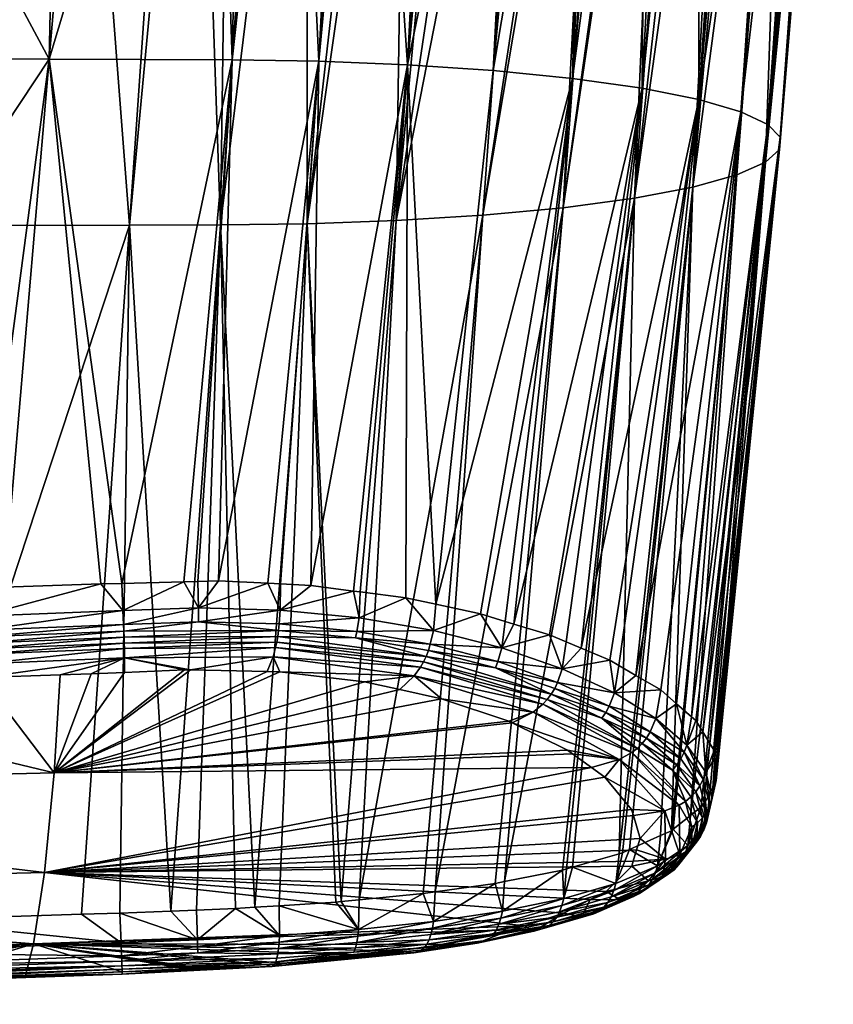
# Model space of a CAD drawing. Extents: x -0.11 to 0.11, y -0.2 to 0.019.
# Tile 140 of 162: x 0.067 to 0.097, y -0.105 to -0.069. Entities that reach past the tile are written whole.
import ezdxf

# ---------------------------------------------------------------- set-up
doc = ezdxf.new("R2010")
doc.units = 0
doc.layers.add('mesh', color=7, linetype='CONTINUOUS')

msp = doc.modelspace()

# ---------------------------------------------------------------- meshes
at = {"layer": 'mesh'}
mesh = msp.add_polyface(dxfattribs=at)
corners = [(0.071389, -0.076694, -0.018352), (0.073164, -0.051081, -0.025052), (0.069415, -0.051058, -0.025094), (0.06468, -0.076707, -0.018442), (0.066289, -0.051039, -0.02513), (0.06309, -0.101883, -0.011387), (0.069644, -0.10167, -0.011365), (0.071041, -0.101625, -0.01136), (0.068477, -0.070685, 0.023483), (0.07035, -0.0897, 0.027426), (0.066846, -0.08981, 0.027489), (0.071105, -0.08968, 0.027395), (0.075107, -0.0707, 0.023354), (0.065931, -0.089839, 0.027505), (0.065973, -0.090871, 0.02766), (0.071151, -0.09066, 0.027546), (0.066, -0.091616, 0.027566), (0.071172, -0.091165, 0.02751), (0.071181, -0.091404, 0.027452), (0.065992, -0.091377, 0.027624), (0.075038, -0.050973, -0.025041), (0.069418, -0.050784, -0.025123), (0.069417, -0.050922, -0.025134), (0.075038, -0.050468, -0.024796), (0.069416, -0.050346, -0.024764), (0.069417, -0.050417, -0.02489), (0.069412, -0.050313, -0.024513), (0.069439, -0.050301, -0.012691), (0.066162, -0.050272, -0.010796), (0.073094, -0.050334, -0.013674), (0.060785, -0.050229, 0.018476), (0.066183, -0.050273, 0.012212), (0.069463, -0.050301, 0.014101), (0.066183, -0.049953, 0.012212), (0.072114, -0.049953, 0.009971), (0.069463, -0.049953, 0.014101), (0.069557, -0.049953, 0.008912), (0.063504, -0.049953, 0.009537), (0.067362, -0.049953, 0.007227), (0.061608, -0.049953, 0.006261), (0.065677, -0.049953, 0.005032), (0.066162, -0.049953, -0.010796), (0.067362, -0.049953, -0.007763), (0.065677, -0.049953, -0.005568), (0.069439, -0.049953, -0.012691), (0.069557, -0.049953, -0.009448), (0.073094, -0.049953, -0.013674), (0.064738, -0.050261, -0.009545), (0.063488, -0.049953, -0.008117), (0.064761, -0.050261, 0.010968), (0.07312, -0.050334, 0.015078), (0.07312, -0.049953, 0.015078), (0.069557, -0.048796, 0.008912), (0.067362, -0.048796, 0.007227), (0.065677, -0.048796, 0.005032), (0.064618, -0.049953, 0.002475), (0.064618, -0.048796, 0.002475), (0.065677, -0.048796, -0.005568), (0.064618, -0.049953, -0.003011), (0.067362, -0.048796, -0.007763), (0.069557, -0.048796, -0.009448), (0.072114, -0.049953, -0.010507), (0.072114, -0.048796, -0.010507), (0.057742, -0.050668, 0.019092), (0.068905, -0.050764, 0.018963), (0.070177, -0.050775, 0.018948), (0.075039, -0.050571, -0.024904), (0.069418, -0.050519, -0.024998), (0.069418, -0.050646, -0.025078), (0.075039, -0.050697, -0.024984), (0.07446, -0.050811, 0.018899), (0.074461, -0.050541, 0.018761), (0.068906, -0.050491, 0.018828), (0.057794, -0.050272, 0.018779), (0.068905, -0.050362, 0.018659), (0.068903, -0.050301, 0.018462)]
mesh.append_faces([[corners[k] for k in face] for face in [(0, 1, 2, 2), (3, 2, 4, 4), (3, 0, 2, 2), (5, 0, 3, 3), (5, 6, 0, 0), (6, 7, 0, 0), (8, 9, 10, 10), (8, 11, 9, 9), (12, 11, 8, 8), (10, 13, 8, 8), (14, 13, 10, 10), (9, 14, 10, 10), (9, 15, 14, 14), (11, 15, 9, 9), (16, 17, 18, 18), (16, 19, 17, 17), (15, 19, 14, 14), (15, 17, 19, 19), (20, 21, 22, 22), (2, 22, 4, 4), (2, 1, 22, 22), (23, 24, 25, 25), (26, 27, 28, 28), (26, 29, 27, 27), (30, 31, 32, 32), (33, 34, 35, 35), (33, 36, 34, 34), (37, 36, 33, 33), (37, 38, 36, 36), (39, 40, 38, 38), (41, 42, 43, 43), (44, 42, 41, 41), (44, 45, 42, 42), (46, 45, 44, 44), (44, 27, 46, 46), (44, 28, 27, 27), (41, 28, 44, 44), (41, 47, 28, 28), (48, 47, 41, 41), (33, 31, 49, 49), (33, 32, 31, 31), (35, 32, 33, 33), (35, 50, 32, 32), (51, 50, 35, 35), (36, 52, 34, 34), (38, 53, 36, 36), (40, 54, 38, 38), (55, 56, 40, 40), (43, 57, 58, 58), (42, 59, 43, 43), (45, 60, 42, 42), (61, 62, 45, 45), (63, 64, 8, 8), (64, 65, 8, 8), (66, 67, 68, 68), (69, 68, 21, 21), (70, 65, 64, 64), (71, 64, 72, 72), (72, 73, 74, 74), (74, 73, 75, 75), (75, 32, 50, 50), (30, 32, 75, 75)]])
mesh = msp.add_polyface(dxfattribs=at)
corners = [(0.045004, -0.050611, 0.019167), (0.043908, -0.070646, 0.02376), (0.013922, -0.06928, 0.023621), (0.023999, -0.076739, -0.01873), (0.06468, -0.076707, -0.018442), (0.066289, -0.051039, -0.02513), (0.024001, -0.076618, -0.018762), (0.024325, -0.057879, -0.023792), (0.024448, -0.05078, -0.025607), (0.023817, -0.087229, -0.015914), (0.02373, -0.089901, -0.015162), (0.04282, -0.090563, 0.02792), (0.042556, -0.090571, 0.027925), (0.055572, -0.090163, 0.027691), (0.068477, -0.070685, 0.023483), (0.065931, -0.089839, 0.027505), (0.013996, -0.070627, 0.023903), (0.013989, -0.070512, 0.023879), (0.015179, -0.091372, 0.028227), (0.015105, -0.090855, 0.028131), (0.065973, -0.090871, 0.02766), (0.055607, -0.091232, 0.027859), (0.055622, -0.091739, 0.027823), (0.065992, -0.091377, 0.027624), (0.023977, -0.050777, -0.025666), (0.023722, -0.050775, -0.025699), (0.023268, -0.076642, -0.018899), (0.023515, -0.050653, -0.025746), (0.023976, -0.050657, -0.025657), (0.057742, -0.050668, 0.019092), (0.015413, -0.091852, 0.028268), (0.060785, -0.050229, 0.018476), (0.068903, -0.050301, 0.018462), (0.057793, -0.050211, 0.018582), (0.069412, -0.050313, -0.024513), (0.024448, -0.050045, -0.025123), (0.069414, -0.050309, -0.024633), (0.069418, -0.050519, -0.024998), (0.024449, -0.050268, -0.025495), (0.024449, -0.050392, -0.025569), (0.069417, -0.050417, -0.02489), (0.069418, -0.050784, -0.025123), (0.024448, -0.050658, -0.025621), (0.069417, -0.050922, -0.025134), (0.024449, -0.050526, -0.025611), (0.069418, -0.050646, -0.025078), (0.068906, -0.050491, 0.018828), (0.057795, -0.050485, 0.019012), (0.068905, -0.050764, 0.018963), (0.057794, -0.050272, 0.018779), (0.013347, -0.050209, 0.019221), (0.024448, -0.050112, -0.025323), (0.069416, -0.050346, -0.024764), (0.013347, -0.050342, 0.019314), (0.013346, -0.050469, 0.019355), (0.066162, -0.050272, -0.010796), (0.064738, -0.050261, -0.009545), (0.066183, -0.050273, 0.012212), (0.064761, -0.050261, 0.010968), (0.063504, -0.050251, 0.009537), (0.023966, -0.050323, -0.025573), (0.023974, -0.050455, -0.025631), (0.023949, -0.050159, -0.02543)]
mesh.append_faces([[corners[k] for k in face] for face in [(0, 1, 2, 2), (3, 4, 5, 5), (5, 6, 3, 3), (5, 7, 6, 6), (8, 7, 5, 5), (4, 9, 10, 10), (3, 9, 4, 4), (1, 11, 12, 12), (1, 13, 11, 11), (14, 13, 1, 1), (14, 15, 13, 13), (16, 1, 12, 12), (17, 2, 1, 1), (18, 19, 12, 12), (20, 13, 15, 15), (21, 13, 20, 20), (21, 11, 13, 13), (12, 11, 21, 21), (20, 22, 21, 21), (20, 23, 22, 22), (24, 7, 8, 8), (24, 25, 7, 7), (26, 6, 7, 7), (27, 24, 28, 28), (29, 1, 0, 0), (29, 14, 1, 1), (21, 30, 12, 12), (31, 32, 33, 33), (34, 35, 36, 36), (37, 38, 39, 39), (40, 38, 37, 37), (41, 42, 43, 43), (41, 44, 42, 42), (39, 44, 41, 41), (45, 37, 39, 39), (41, 45, 39, 39), (5, 42, 8, 8), (5, 43, 42, 42), (46, 29, 47, 47), (46, 48, 29, 29), (49, 33, 32, 32), (47, 49, 46, 46), (47, 50, 49, 49), (40, 51, 38, 38), (40, 52, 51, 51), (51, 52, 36, 36), (47, 53, 50, 50), (29, 53, 47, 47), (29, 54, 53, 53), (0, 54, 29, 29), (35, 55, 56, 56), (33, 57, 31, 31), (33, 58, 57, 57), (33, 59, 58, 58), (42, 24, 8, 8), (42, 28, 24, 24), (60, 39, 38, 38), (61, 39, 60, 60), (61, 44, 39, 39), (28, 44, 61, 61), (28, 42, 44, 44), (38, 62, 60, 60)]])
mesh = msp.add_polyface(dxfattribs=at)
corners = [(0.077826, -0.076648, -0.017905), (0.079655, -0.051147, -0.024418), (0.077815, -0.051129, -0.024826), (0.087107, -0.076063, -0.013643), (0.088969, -0.051229, -0.019833), (0.088419, -0.051225, -0.020318), (0.087446, -0.071378, 0.018464), (0.089338, -0.05102, 0.013477), (0.09013, -0.051035, 0.012753), (0.075107, -0.0707, 0.023354), (0.075524, -0.050821, 0.018887), (0.076918, -0.050837, 0.018734), (0.081459, -0.070882, 0.021956), (0.08334, -0.050921, 0.01719), (0.085609, -0.050955, 0.01616), (0.088436, -0.051003, 0.014301), (0.089966, -0.071734, 0.016003), (0.091836, -0.05107, 0.010893), (0.092057, -0.051074, 0.010609), (0.090585, -0.051241, -0.018406), (0.090759, -0.051242, -0.018252), (0.089682, -0.075717, -0.011227), (0.091535, -0.051246, -0.017298), (0.081049, -0.076532, -0.017015), (0.08483, -0.051195, -0.022643), (0.08345, -0.051183, -0.023203), (0.080742, -0.051157, -0.024176), (0.081433, -0.051164, -0.024023), (0.0829, -0.051177, -0.023427), (0.071389, -0.076694, -0.018352), (0.073791, -0.051085, -0.025045), (0.073164, -0.051081, -0.025052), (0.074684, -0.076688, -0.018287), (0.075034, -0.051099, -0.024977), (0.077914, -0.051003, -0.024831), (0.076495, -0.051114, -0.024898), (0.075038, -0.050973, -0.025041), (0.069417, -0.050922, -0.025134), (0.080759, -0.051031, -0.02424), (0.090158, -0.050933, 0.012783), (0.091019, -0.051052, 0.011942), (0.09211, -0.05097, 0.01065), (0.07446, -0.050811, 0.018899), (0.068477, -0.070685, 0.023483), (0.070177, -0.050775, 0.018948), (0.077279, -0.050841, 0.018694), (0.079254, -0.050865, 0.018477), (0.078247, -0.070753, 0.022911), (0.082462, -0.050908, 0.017588), (0.082879, -0.050914, 0.017399), (0.080112, -0.050876, 0.018239), (0.087936, -0.050994, 0.014629), (0.084569, -0.071091, 0.020469), (0.086464, -0.050969, 0.015598), (0.083486, -0.051057, -0.023287), (0.08803, -0.051223, -0.020662), (0.086064, -0.05108, -0.021984), (0.086016, -0.051206, -0.021908), (0.088452, -0.0511, -0.020355), (0.08606, -0.050944, -0.021973), (0.080757, -0.050893, -0.02423), (0.090608, -0.051116, -0.018428), (0.092493, -0.051063, -0.016227), (0.092468, -0.050929, -0.016207), (0.090585, -0.050914, -0.018404), (0.088434, -0.050896, -0.02033)]
mesh.append_faces([[corners[k] for k in face] for face in [(0, 1, 2, 2), (3, 4, 5, 5), (6, 7, 8, 8), (9, 10, 11, 11), (12, 13, 14, 14), (6, 15, 7, 7), (16, 17, 18, 18), (3, 19, 4, 4), (3, 20, 19, 19), (21, 22, 20, 20), (23, 24, 25, 25), (0, 26, 1, 1), (0, 27, 26, 26), (23, 28, 27, 27), (29, 30, 31, 31), (32, 33, 30, 30), (34, 2, 1, 1), (34, 35, 2, 2), (36, 30, 33, 33), (36, 31, 30, 30), (36, 37, 31, 31), (27, 38, 26, 26), (39, 8, 7, 7), (39, 40, 8, 8), (41, 17, 40, 40), (18, 17, 41, 41), (36, 35, 34, 34), (33, 35, 36, 36), (38, 1, 26, 26), (38, 34, 1, 1), (9, 42, 10, 10), (43, 44, 42, 42), (45, 9, 11, 11), (46, 47, 45, 45), (12, 48, 49, 49), (12, 50, 48, 48), (6, 51, 15, 15), (52, 53, 51, 51), (27, 54, 38, 38), (28, 54, 27, 27), (55, 56, 57, 57), (55, 58, 56, 56), (56, 24, 57, 57), (54, 24, 56, 56), (54, 25, 24, 24), (28, 25, 54, 54), (59, 56, 58, 58), (59, 54, 56, 56), (60, 38, 54, 54), (61, 22, 62, 62), (20, 22, 61, 61), (61, 19, 20, 20), (61, 4, 19, 19), (58, 4, 61, 61), (58, 5, 4, 4), (55, 5, 58, 58), (7, 15, 51, 51), (51, 39, 7, 7), (63, 61, 62, 62), (64, 58, 61, 61), (65, 59, 58, 58), (60, 34, 38, 38)]])
mesh = msp.add_polyface(dxfattribs=at)
corners = [(0.081459, -0.070882, 0.021956), (0.085609, -0.050955, 0.01616), (0.084569, -0.071091, 0.020469), (0.086464, -0.050969, 0.015598), (0.09013, -0.051035, 0.012753), (0.091019, -0.051052, 0.011942), (0.089966, -0.071734, 0.016003), (0.092057, -0.051074, 0.010609), (0.09202, -0.072145, 0.013187), (0.091836, -0.05107, 0.010893), (0.095072, -0.051147, 0.005702), (0.093544, -0.072591, 0.010139), (0.093737, -0.051112, 0.008261), (0.093886, -0.051116, 0.007976), (0.094519, -0.073052, 0.007), (0.096602, -0.051204, 0.00015), (0.094966, -0.073507, 0.003901), (0.096241, -0.051185, 0.002368), (0.09637, -0.051192, 0.001577), (0.09494, -0.073956, 0.000846), (0.096705, -0.051243, -0.005598), (0.094433, -0.074412, -0.002267), (0.096838, -0.051226, -0.002713), (0.096827, -0.05124, -0.004878), (0.093081, -0.051255, -0.015395), (0.089682, -0.075717, -0.011227), (0.091801, -0.075314, -0.008441), (0.090759, -0.051242, -0.018252), (0.087107, -0.076063, -0.013643), (0.092439, -0.051252, -0.016185), (0.091535, -0.051246, -0.017298), (0.081049, -0.076532, -0.017015), (0.081433, -0.051164, -0.024023), (0.077826, -0.076648, -0.017905), (0.08345, -0.051183, -0.023203), (0.0829, -0.051177, -0.023427), (0.077815, -0.051129, -0.024826), (0.076495, -0.051114, -0.024898), (0.074684, -0.076688, -0.018287), (0.073791, -0.051085, -0.025045), (0.071389, -0.076694, -0.018352), (0.075034, -0.051099, -0.024977), (0.075932, -0.101417, -0.011019), (0.072887, -0.101552, -0.011279), (0.07971, -0.101148, -0.010003), (0.084186, -0.076337, -0.015591), (0.07906, -0.101212, -0.010275), (0.088419, -0.051225, -0.020318), (0.08803, -0.051223, -0.020662), (0.089136, -0.099474, -0.00281), (0.093392, -0.074872, -0.005408), (0.094983, -0.051259, -0.011988), (0.091025, -0.098641, 0.000477), (0.091711, -0.098085, 0.002497), (0.092595, -0.096014, 0.009458), (0.092603, -0.096912, 0.006584), (0.09216, -0.095058, 0.012355), (0.096039, -0.051178, 0.002977), (0.089738, -0.093012, 0.018098), (0.091213, -0.094042, 0.015276), (0.090636, -0.093537, 0.016695), (0.087446, -0.071378, 0.018464), (0.085314, -0.091154, 0.022948), (0.086605, -0.091548, 0.021941), (0.087756, -0.092028, 0.020696), (0.089121, -0.092651, 0.019064), (0.088798, -0.092463, 0.019568), (0.085001, -0.091059, 0.023192), (0.084104, -0.090785, 0.023892), (0.077961, -0.089753, 0.02663), (0.078247, -0.070753, 0.022911), (0.07975, -0.089987, 0.025986), (0.079503, -0.089954, 0.026075), (0.074613, -0.089584, 0.02725), (0.075107, -0.0707, 0.023354), (0.073858, -0.089604, 0.027281), (0.073359, -0.089618, 0.027302), (0.068477, -0.070685, 0.023483), (0.07446, -0.050811, 0.018899), (0.077279, -0.050841, 0.018694), (0.080112, -0.050876, 0.018239), (0.079254, -0.050865, 0.018477), (0.082879, -0.050914, 0.017399), (0.08334, -0.050921, 0.01719), (0.087936, -0.050994, 0.014629), (0.095237, -0.051258, -0.011259), (0.096231, -0.051254, -0.00841), (0.086016, -0.051206, -0.021908), (0.08483, -0.051195, -0.022643), (0.08498, -0.100485, -0.007107), (0.08249, -0.090437, 0.024787)]
mesh.append_faces([[corners[k] for k in face] for face in [(0, 1, 2, 2), (1, 3, 2, 2), (4, 5, 6, 6), (6, 7, 8, 8), (5, 9, 6, 6), (8, 10, 11, 11), (12, 13, 8, 8), (14, 15, 16, 16), (17, 18, 14, 14), (19, 20, 21, 21), (22, 23, 19, 19), (24, 25, 26, 26), (25, 27, 28, 28), (29, 30, 25, 25), (31, 32, 33, 33), (34, 35, 31, 31), (36, 37, 38, 38), (38, 39, 40, 40), (37, 41, 38, 38), (38, 33, 36, 36), (38, 42, 33, 33), (40, 43, 38, 38), (31, 44, 45, 45), (33, 46, 31, 31), (47, 45, 28, 28), (47, 48, 45, 45), (25, 49, 26, 26), (26, 50, 51, 51), (26, 52, 50, 50), (50, 53, 21, 21), (19, 16, 22, 22), (19, 54, 16, 16), (21, 55, 19, 19), (16, 56, 14, 14), (57, 14, 11, 11), (57, 17, 14, 14), (11, 58, 8, 8), (59, 60, 11, 11), (6, 61, 4, 4), (6, 62, 61, 61), (63, 62, 6, 6), (8, 64, 6, 6), (65, 66, 8, 8), (67, 68, 61, 61), (0, 69, 70, 70), (71, 72, 0, 0), (73, 74, 70, 70), (75, 76, 74, 74), (77, 78, 74, 74), (79, 70, 74, 74), (70, 80, 0, 0), (81, 80, 70, 70), (82, 83, 0, 0), (2, 84, 61, 61), (21, 85, 50, 50), (86, 85, 21, 21), (31, 87, 88, 88), (45, 87, 31, 31), (48, 87, 45, 45), (28, 89, 25, 25), (2, 90, 0, 0), (61, 90, 2, 2)]])
mesh = msp.add_polyface(dxfattribs=at)
corners = [(0.094966, -0.073507, 0.003901), (0.096844, -0.051219, -0.001625), (0.096838, -0.051226, -0.002713), (0.093544, -0.072591, 0.010139), (0.095425, -0.051157, 0.004829), (0.096039, -0.051178, 0.002977), (0.09202, -0.072145, 0.013187), (0.093436, -0.051104, 0.008837), (0.093737, -0.051112, 0.008261), (0.092057, -0.051074, 0.010609), (0.095246, -0.051151, 0.00537), (0.095072, -0.051147, 0.005702), (0.093886, -0.051116, 0.007976), (0.096845, -0.051218, -0.001343), (0.096602, -0.051204, 0.00015), (0.094519, -0.073052, 0.007), (0.09637, -0.051192, 0.001577), (0.094433, -0.074412, -0.002267), (0.096298, -0.051252, -0.008013), (0.096231, -0.051254, -0.00841), (0.096705, -0.051243, -0.005598), (0.09494, -0.073956, 0.000846), (0.096827, -0.05124, -0.004878), (0.091801, -0.075314, -0.008441), (0.093992, -0.051257, -0.013763), (0.093639, -0.051257, -0.014396), (0.094983, -0.051259, -0.011988), (0.093081, -0.051255, -0.015395), (0.092439, -0.051252, -0.016185), (0.089682, -0.075717, -0.011227), (0.09211, -0.05097, 0.01065), (0.093731, -0.051006, 0.008255), (0.095058, -0.051039, 0.005697), (0.095056, -0.050926, 0.005697), (0.096034, -0.050952, 0.002976), (0.096065, -0.051066, 0.002985), (0.096643, -0.050973, 0.000157), (0.096241, -0.051185, 0.002368), (0.096673, -0.051091, 0.000161), (0.093392, -0.074872, -0.005408), (0.095237, -0.051258, -0.011259), (0.09532, -0.051073, -0.011195), (0.094076, -0.051135, -0.013809), (0.092493, -0.051063, -0.016227), (0.091535, -0.051246, -0.017298), (0.096892, -0.05105, -0.002714), (0.096743, -0.051063, -0.005605), (0.096225, -0.051134, -0.008446), (0.096851, -0.05093, -0.002715), (0.096182, -0.050944, -0.008434), (0.095288, -0.050944, -0.011182), (0.094043, -0.050939, -0.013789)]
mesh.append_faces([[corners[k] for k in face] for face in [(0, 1, 2, 2), (3, 4, 5, 5), (6, 7, 8, 8), (6, 9, 7, 7), (3, 10, 4, 4), (3, 11, 10, 10), (6, 12, 11, 11), (0, 13, 1, 1), (0, 14, 13, 13), (15, 16, 14, 14), (17, 18, 19, 19), (17, 20, 18, 18), (21, 22, 20, 20), (23, 24, 25, 25), (23, 26, 24, 24), (27, 23, 25, 25), (28, 29, 27, 27), (7, 30, 31, 31), (7, 9, 30, 30), (12, 32, 11, 11), (12, 31, 32, 32), (8, 31, 12, 12), (8, 7, 31, 31), (33, 32, 31, 31), (34, 35, 32, 32), (36, 35, 34, 34), (32, 10, 11, 11), (32, 4, 10, 10), (35, 4, 32, 32), (35, 5, 4, 4), (37, 5, 35, 35), (38, 14, 16, 16), (38, 13, 14, 14), (1, 13, 38, 38), (35, 16, 37, 37), (35, 38, 16, 16), (36, 38, 35, 35), (39, 40, 26, 26), (41, 26, 40, 40), (42, 26, 41, 41), (24, 26, 42, 42), (42, 25, 24, 24), (42, 27, 25, 25), (43, 27, 42, 42), (43, 28, 27, 27), (44, 28, 43, 43), (45, 1, 38, 38), (2, 1, 45, 45), (22, 45, 46, 46), (22, 2, 45, 45), (46, 20, 22, 22), (46, 18, 20, 20), (47, 18, 46, 46), (47, 19, 18, 18), (41, 19, 47, 47), (41, 40, 19, 19), (36, 45, 38, 38), (48, 46, 45, 45), (49, 47, 46, 46), (49, 41, 47, 47), (50, 42, 41, 41), (51, 42, 50, 50), (51, 43, 42, 42)]])
mesh = msp.add_polyface(dxfattribs=at)
corners = [(0.087446, -0.071378, 0.018464), (0.085314, -0.091154, 0.022948), (0.085001, -0.091059, 0.023192), (0.09202, -0.072145, 0.013187), (0.089738, -0.093012, 0.018098), (0.089121, -0.092651, 0.019064), (0.094966, -0.073507, 0.003901), (0.092595, -0.096014, 0.009458), (0.092576, -0.095732, 0.010353), (0.07523, -0.101461, -0.011177), (0.075932, -0.101417, -0.011019), (0.074684, -0.076688, -0.018287), (0.076807, -0.101362, -0.010822), (0.078861, -0.101232, -0.010359), (0.077826, -0.076648, -0.017905), (0.087107, -0.076063, -0.013643), (0.084186, -0.076337, -0.015591), (0.082465, -0.100859, -0.00876), (0.087229, -0.100024, -0.005108), (0.087443, -0.099963, -0.004851), (0.089682, -0.075717, -0.011227), (0.090629, -0.098819, -0.000227), (0.091025, -0.098641, 0.000477), (0.091801, -0.075314, -0.008441), (0.091087, -0.09859, 0.00066), (0.093392, -0.074872, -0.005408), (0.092621, -0.096398, 0.008236), (0.09494, -0.073956, 0.000846), (0.09265, -0.096821, 0.00689), (0.092603, -0.096912, 0.006584), (0.094433, -0.074412, -0.002267), (0.092413, -0.097276, 0.005345), (0.092196, -0.097693, 0.003925), (0.094519, -0.073052, 0.007), (0.091908, -0.094649, 0.013571), (0.091757, -0.094518, 0.01394), (0.09216, -0.095058, 0.012355), (0.092417, -0.095475, 0.011116), (0.093544, -0.072591, 0.010139), (0.091213, -0.094042, 0.015276), (0.090636, -0.093537, 0.016695), (0.089966, -0.071734, 0.016003), (0.087215, -0.091802, 0.021282), (0.086605, -0.091548, 0.021941), (0.087756, -0.092028, 0.020696), (0.088798, -0.092463, 0.019568), (0.081459, -0.070882, 0.021956), (0.0814, -0.090202, 0.025391), (0.07975, -0.089987, 0.025986), (0.078247, -0.070753, 0.022911), (0.076862, -0.089697, 0.026834), (0.0764, -0.089674, 0.026919), (0.077961, -0.089753, 0.02663), (0.079503, -0.089954, 0.026075), (0.074613, -0.089584, 0.02725), (0.073858, -0.089604, 0.027281), (0.075107, -0.0707, 0.023354), (0.073359, -0.089618, 0.027302), (0.071105, -0.08968, 0.027395), (0.071151, -0.09066, 0.027546), (0.073887, -0.090568, 0.027448), (0.076848, -0.090649, 0.027016), (0.079705, -0.090928, 0.026192), (0.082398, -0.091391, 0.024984), (0.084882, -0.092018, 0.023415), (0.084104, -0.090785, 0.023892), (0.071181, -0.091404, 0.027452), (0.073893, -0.091071, 0.027411), (0.076789, -0.091383, 0.026923), (0.071172, -0.091165, 0.02751), (0.076814, -0.091148, 0.02698), (0.079631, -0.091421, 0.026163), (0.084633, -0.100554, -0.007408), (0.08498, -0.100485, -0.007107), (0.08249, -0.090437, 0.024787)]
mesh.append_faces([[corners[k] for k in face] for face in [(0, 1, 2, 2), (3, 4, 5, 5), (6, 7, 8, 8), (9, 10, 11, 11), (12, 13, 14, 14), (15, 16, 17, 17), (18, 19, 20, 20), (21, 22, 23, 23), (22, 24, 25, 25), (26, 7, 27, 27), (27, 28, 26, 26), (27, 29, 28, 28), (30, 31, 29, 29), (32, 31, 30, 30), (33, 34, 35, 35), (33, 36, 34, 34), (6, 37, 36, 36), (8, 37, 6, 6), (38, 35, 39, 39), (38, 33, 35, 35), (38, 40, 4, 4), (41, 42, 43, 43), (41, 44, 42, 42), (3, 45, 44, 44), (46, 47, 48, 48), (49, 50, 51, 51), (49, 52, 50, 50), (46, 53, 52, 52), (54, 49, 51, 51), (55, 56, 54, 54), (56, 57, 58, 58), (57, 59, 58, 58), (57, 60, 59, 59), (55, 60, 57, 57), (51, 50, 61, 61), (60, 51, 61, 61), (60, 54, 51, 51), (55, 54, 60, 60), (53, 48, 62, 62), (61, 53, 62, 62), (61, 52, 53, 53), (50, 52, 61, 61), (47, 62, 48, 48), (47, 63, 62, 62), (64, 2, 1, 1), (64, 65, 2, 2), (66, 67, 68, 68), (66, 69, 67, 67), (68, 70, 71, 71), (67, 70, 68, 68), (60, 69, 59, 59), (60, 67, 69, 69), (61, 67, 60, 60), (61, 70, 67, 67), (62, 70, 61, 61), (62, 71, 70, 70), (63, 71, 62, 62), (72, 73, 15, 15), (46, 74, 47, 47), (0, 65, 74, 74), (74, 63, 47, 47), (63, 74, 65, 65)]])
mesh = msp.add_polyface(dxfattribs=at)
corners = [(0.091801, -0.075314, -0.008441), (0.08951, -0.099323, -0.002211), (0.090629, -0.098819, -0.000227), (0.08925, -0.099441, -0.002672), (0.094433, -0.074412, -0.002267), (0.0921, -0.09777, 0.003644), (0.092196, -0.097693, 0.003925), (0.091711, -0.098085, 0.002497), (0.093392, -0.074872, -0.005408), (0.091087, -0.09859, 0.00066), (0.090792, -0.097919, 0.011706), (0.089891, -0.098923, 0.009147), (0.089649, -0.098096, 0.011589), (0.091213, -0.094042, 0.015276), (0.09046, -0.094574, 0.016907), (0.090636, -0.093537, 0.016695), (0.091579, -0.095546, 0.014259), (0.091757, -0.094518, 0.01394), (0.09216, -0.095058, 0.012355), (0.092417, -0.095475, 0.011116), (0.092268, -0.096523, 0.011457), (0.091908, -0.094649, 0.013571), (0.092595, -0.096014, 0.009458), (0.092621, -0.096398, 0.008236), (0.092507, -0.097467, 0.008586), (0.092576, -0.095732, 0.010353), (0.092603, -0.096912, 0.006584), (0.092413, -0.097276, 0.005345), (0.092292, -0.098358, 0.005695), (0.09265, -0.096821, 0.00689), (0.092294, -0.097958, 0.008746), (0.091908, -0.097229, 0.011644), (0.092054, -0.097013, 0.011593), (0.092147, -0.098171, 0.008816), (0.092085, -0.098849, 0.005878), (0.091735, -0.097419, 0.011683), (0.091971, -0.098357, 0.008877), (0.09194, -0.099059, 0.005966), (0.091767, -0.098514, 0.008928), (0.091307, -0.09772, 0.011719), (0.091534, -0.097583, 0.011707), (0.091334, -0.099512, 0.0062), (0.091485, -0.095798, 0.01432), (0.092174, -0.096776, 0.01153), (0.092413, -0.097721, 0.008669), (0.092202, -0.098613, 0.005788), (0.091226, -0.096253, 0.014402), (0.090124, -0.095282, 0.017004), (0.091368, -0.096035, 0.014369), (0.089967, -0.095481, 0.016999), (0.091059, -0.096448, 0.014418), (0.089787, -0.095658, 0.016974), (0.089585, -0.095812, 0.016929), (0.089131, -0.096056, 0.016789), (0.090258, -0.095062, 0.016989)]
mesh.append_faces([[corners[k] for k in face] for face in [(0, 1, 2, 2), (0, 3, 1, 1), (4, 5, 6, 6), (4, 7, 5, 5), (8, 9, 7, 7), (10, 11, 12, 12), (13, 14, 15, 15), (13, 16, 14, 14), (17, 16, 13, 13), (18, 19, 20, 20), (16, 18, 20, 20), (16, 21, 18, 18), (17, 21, 16, 16), (22, 23, 24, 24), (20, 22, 24, 24), (20, 25, 22, 22), (19, 25, 20, 20), (26, 27, 28, 28), (24, 26, 28, 28), (24, 29, 26, 26), (23, 29, 24, 24), (28, 6, 5, 5), (27, 6, 28, 28), (30, 31, 32, 32), (30, 33, 31, 31), (34, 33, 30, 30), (33, 35, 31, 31), (33, 36, 35, 35), (37, 36, 33, 33), (38, 39, 40, 40), (38, 41, 39, 39), (41, 10, 39, 39), (16, 42, 14, 14), (16, 43, 42, 42), (20, 43, 16, 16), (20, 44, 43, 43), (24, 44, 20, 20), (24, 45, 44, 44), (28, 45, 24, 24), (46, 47, 48, 48), (46, 49, 47, 47), (50, 49, 46, 46), (50, 51, 49, 49), (40, 51, 50, 50), (40, 52, 51, 51), (39, 52, 40, 40), (10, 53, 39, 39), (54, 48, 47, 47), (43, 32, 42, 42), (43, 30, 32, 32), (44, 30, 43, 43), (44, 34, 30, 30), (45, 34, 44, 44), (42, 54, 14, 14), (42, 48, 54, 54), (32, 48, 42, 42), (32, 46, 48, 48), (31, 46, 32, 32), (31, 50, 46, 46), (35, 50, 31, 31), (35, 40, 50, 50), (36, 40, 35, 35), (36, 38, 40, 40)]])
mesh = msp.add_polyface(dxfattribs=at)
corners = [(0.087107, -0.076063, -0.013643), (0.082465, -0.100859, -0.00876), (0.084633, -0.100554, -0.007408), (0.089682, -0.075717, -0.011227), (0.087074, -0.100069, -0.005294), (0.087229, -0.100024, -0.005108), (0.091801, -0.075314, -0.008441), (0.089136, -0.099474, -0.00281), (0.08925, -0.099441, -0.002672), (0.087443, -0.099963, -0.004851), (0.082218, -0.092112, 0.024927), (0.082289, -0.091882, 0.02497), (0.084741, -0.092507, 0.02342), (0.086367, -0.094056, 0.021338), (0.086012, -0.094342, 0.021098), (0.081706, -0.093027, 0.024327), (0.090792, -0.097919, 0.011706), (0.089649, -0.098096, 0.011589), (0.089583, -0.097871, 0.012253), (0.089131, -0.096056, 0.016789), (0.087437, -0.095851, 0.017686), (0.087259, -0.095721, 0.018024), (0.088124, -0.096351, 0.016384), (0.088607, -0.096703, 0.015468), (0.085132, -0.094677, 0.020649), (0.082698, -0.093856, 0.022683), (0.085252, -0.094736, 0.020501), (0.082398, -0.091391, 0.024984), (0.084104, -0.090785, 0.023892), (0.084882, -0.092018, 0.023415), (0.086605, -0.091548, 0.021941), (0.085314, -0.091154, 0.022948), (0.087071, -0.092777, 0.021526), (0.087215, -0.091802, 0.021282), (0.088958, -0.093644, 0.019333), (0.089121, -0.092651, 0.019064), (0.089738, -0.093012, 0.018098), (0.088798, -0.092463, 0.019568), (0.087756, -0.092028, 0.020696), (0.090636, -0.093537, 0.016695), (0.09046, -0.094574, 0.016907), (0.089585, -0.095812, 0.016929), (0.089787, -0.095658, 0.016974), (0.086526, -0.093886, 0.021428), (0.081938, -0.092709, 0.024637), (0.088503, -0.094557, 0.019362), (0.089967, -0.095481, 0.016999), (0.090124, -0.095282, 0.017004), (0.088646, -0.094354, 0.019386), (0.088769, -0.094132, 0.019388), (0.090258, -0.095062, 0.016989), (0.086795, -0.09349, 0.021537), (0.086669, -0.093697, 0.021495), (0.091307, -0.09772, 0.011719), (0.082042, -0.092526, 0.02476), (0.086903, -0.093265, 0.021555), (0.08465, -0.092734, 0.023388), (0.082136, -0.092327, 0.024857), (0.068311, -0.100155, 0.008849), (0.08498, -0.100485, -0.007107)]
mesh.append_faces([[corners[k] for k in face] for face in [(0, 1, 2, 2), (3, 4, 5, 5), (6, 7, 8, 8), (3, 9, 7, 7), (10, 11, 12, 12), (13, 14, 15, 15), (16, 17, 18, 18), (19, 20, 21, 21), (19, 22, 20, 20), (23, 22, 19, 19), (14, 24, 25, 25), (26, 24, 14, 14), (27, 28, 29, 29), (30, 29, 31, 31), (30, 32, 29, 29), (33, 32, 30, 30), (34, 35, 36, 36), (34, 37, 35, 35), (32, 37, 34, 34), (32, 38, 37, 37), (33, 38, 32, 32), (39, 34, 36, 36), (39, 40, 34, 34), (41, 13, 42, 42), (41, 14, 13, 13), (19, 14, 41, 41), (19, 26, 14, 14), (21, 26, 19, 19), (43, 13, 44, 44), (43, 42, 13, 13), (45, 42, 43, 43), (45, 46, 42, 42), (47, 46, 45, 45), (48, 49, 50, 50), (48, 51, 49, 49), (52, 51, 48, 48), (53, 19, 41, 41), (16, 23, 19, 19), (18, 23, 16, 16), (52, 43, 54, 54), (52, 45, 43, 43), (48, 45, 52, 52), (48, 47, 45, 45), (50, 47, 48, 48), (51, 55, 49, 49), (51, 56, 55, 55), (52, 56, 51, 51), (52, 57, 56, 56), (54, 57, 52, 52), (56, 12, 55, 55), (56, 10, 12, 12), (57, 10, 56, 56), (29, 12, 11, 11), (32, 12, 29, 29), (32, 55, 12, 12), (34, 55, 32, 32), (34, 49, 55, 55), (40, 49, 34, 34), (40, 50, 49, 49), (58, 23, 18, 18), (58, 22, 23, 23), (3, 59, 4, 4)]])
mesh = msp.add_polyface(dxfattribs=at)
corners = [(0.077826, -0.076648, -0.017905), (0.075932, -0.101417, -0.011019), (0.076807, -0.101362, -0.010822), (0.074684, -0.076688, -0.018287), (0.07382, -0.101516, -0.011239), (0.07523, -0.101461, -0.011177), (0.072887, -0.101552, -0.011279), (0.084186, -0.076337, -0.015591), (0.082035, -0.100919, -0.009028), (0.082465, -0.100859, -0.00876), (0.07971, -0.101148, -0.010003), (0.081049, -0.076532, -0.017015), (0.07906, -0.101212, -0.010275), (0.078861, -0.101232, -0.010359), (0.073852, -0.102594, -0.010921), (0.086012, -0.094342, 0.021098), (0.082698, -0.093856, 0.022683), (0.081706, -0.093027, 0.024327), (0.079906, -0.093241, 0.024254), (0.076834, -0.092882, 0.025305), (0.081179, -0.093522, 0.023538), (0.079691, -0.102219, -0.009659), (0.082409, -0.101927, -0.008395), (0.084633, -0.100554, -0.007408), (0.076819, -0.102439, -0.010506), (0.076759, -0.091605, 0.026837), (0.071195, -0.09184, 0.027244), (0.071189, -0.091629, 0.027363), (0.076723, -0.091812, 0.026723), (0.082136, -0.092327, 0.024857), (0.071201, -0.092035, 0.027096), (0.076589, -0.092343, 0.026227), (0.076381, -0.092872, 0.025375), (0.081938, -0.092709, 0.024637), (0.086367, -0.094056, 0.021338), (0.079582, -0.091654, 0.026111), (0.082289, -0.091882, 0.02497), (0.082218, -0.092112, 0.024927), (0.079631, -0.091421, 0.026163), (0.076789, -0.091383, 0.026923), (0.076683, -0.092004, 0.02658), (0.071208, -0.092381, 0.026728), (0.082042, -0.092526, 0.02476), (0.086526, -0.093886, 0.021428), (0.071181, -0.091404, 0.027452), (0.082398, -0.091391, 0.024984), (0.084882, -0.092018, 0.023415), (0.068652, -0.096544, 0.018563), (0.085252, -0.094736, 0.020501), (0.087259, -0.095721, 0.018024), (0.085132, -0.094677, 0.020649), (0.089583, -0.097871, 0.012253), (0.089649, -0.098096, 0.011589), (0.068311, -0.100155, 0.008849), (0.088124, -0.096351, 0.016384), (0.087437, -0.095851, 0.017686), (0.089644, -0.099744, 0.006534), (0.089588, -0.099928, 0.005947), (0.087125, -0.101633, -0.000181), (0.085705, -0.102088, -0.002007), (0.088083, -0.101139, 0.001672), (0.073602, -0.092808, 0.025801), (0.073375, -0.092814, 0.025815)]
mesh.append_faces([[corners[k] for k in face] for face in [(0, 1, 2, 2), (3, 4, 5, 5), (3, 6, 4, 4), (7, 8, 9, 9), (7, 10, 8, 8), (11, 12, 10, 10), (0, 13, 12, 12), (14, 4, 6, 6), (15, 16, 17, 17), (17, 18, 19, 19), (17, 20, 18, 18), (16, 20, 17, 17), (21, 10, 12, 12), (21, 8, 10, 10), (22, 9, 8, 8), (23, 9, 22, 22), (24, 1, 5, 5), (24, 2, 1, 1), (21, 13, 2, 2), (12, 13, 21, 21), (25, 26, 27, 27), (28, 25, 29, 29), (28, 26, 25, 25), (30, 26, 28, 28), (31, 19, 32, 32), (31, 17, 19, 19), (33, 17, 31, 31), (33, 34, 17, 17), (35, 36, 37, 37), (35, 38, 36, 36), (39, 38, 35, 35), (40, 31, 41, 41), (40, 33, 31, 31), (42, 33, 40, 40), (42, 43, 33, 33), (42, 28, 29, 29), (40, 28, 42, 42), (40, 30, 28, 28), (41, 30, 40, 40), (29, 35, 37, 37), (25, 35, 29, 29), (25, 39, 35, 35), (27, 39, 25, 25), (27, 44, 39, 39), (45, 36, 38, 38), (46, 36, 45, 45), (47, 48, 49, 49), (47, 50, 48, 48), (47, 16, 50, 50), (47, 20, 16, 16), (18, 20, 47, 47), (47, 19, 18, 18), (47, 32, 19, 19), (51, 52, 53, 53), (47, 54, 53, 53), (47, 55, 54, 54), (49, 55, 47, 47), (56, 57, 53, 53), (53, 58, 59, 59), (60, 58, 53, 53), (31, 32, 61, 61), (41, 61, 62, 62), (41, 31, 61, 61)]])
mesh = msp.add_polyface(dxfattribs=at)
corners = [(0.022472, -0.099618, -0.012409), (0.021403, -0.102728, -0.011516), (0.051799, -0.10225, -0.011424), (0.060578, -0.101965, -0.011395), (0.023212, -0.096452, -0.013312), (0.023586, -0.094323, -0.013918), (0.06309, -0.101883, -0.011387), (0.023623, -0.093211, -0.014231), (0.02373, -0.089901, -0.015162), (0.06468, -0.076707, -0.018442), (0.060643, -0.104207, -0.009276), (0.0424, -0.104559, -0.008211), (0.060636, -0.104111, -0.008137), (0.04321, -0.093773, 0.026353), (0.055646, -0.092955, 0.027038), (0.046555, -0.093725, 0.026321), (0.021312, -0.094016, 0.026689), (0.021454, -0.094083, 0.026561), (0.019508, -0.093469, 0.027487), (0.055642, -0.09261, 0.027407), (0.020502, -0.09374, 0.027157), (0.019773, -0.093541, 0.027399), (0.017945, -0.09302, 0.027932), (0.055638, -0.092414, 0.027556), (0.017275, -0.092804, 0.028041), (0.055634, -0.092203, 0.027676), (0.017576, -0.092901, 0.027992), (0.060612, -0.103071, -0.011009), (0.021165, -0.103157, -0.011388), (0.020956, -0.103393, -0.01129), (0.020487, -0.103923, -0.01107), (0.060626, -0.103545, -0.010707), (0.020172, -0.104933, -0.009417), (0.060642, -0.10412, -0.00983), (0.066007, -0.091841, 0.027477), (0.055629, -0.091978, 0.027764), (0.066013, -0.092052, 0.027358), (0.066017, -0.092247, 0.02721), (0.055645, -0.093426, 0.026158), (0.016275, -0.092482, 0.028205), (0.055622, -0.091739, 0.027823), (0.01606, -0.092357, 0.028226), (0.055607, -0.091232, 0.027859), (0.015873, -0.092249, 0.028245), (0.043074, -0.097159, 0.019344), (0.022951, -0.094902, 0.024944), (0.067914, -0.102741, -0.001184), (0.035645, -0.104725, -0.008238), (0.026104, -0.103679, -0.000845), (0.04286, -0.100766, 0.009625), (0.027985, -0.102277, 0.005151), (0.028344, -0.101822, 0.006903), (0.042611, -0.103347, -0.000415), (0.027536, -0.102845, 0.002963), (0.026631, -0.103372, 0.000556), (0.025296, -0.096464, 0.021639), (0.026623, -0.097645, 0.018891), (0.026285, -0.097344, 0.019592), (0.028063, -0.099398, 0.014432), (0.026973, -0.097956, 0.018168), (0.028503, -0.100644, 0.010806), (0.068652, -0.096544, 0.018563), (0.068311, -0.100155, 0.008849), (0.026358, -0.103531, -0.00017), (0.018536, -0.093204, 0.02781), (0.015732, -0.092167, 0.028259), (0.015413, -0.091852, 0.028268), (0.019925, -0.104418, -0.010706), (0.060632, -0.103741, -0.010522), (0.060636, -0.103903, -0.010313), (0.019787, -0.104553, -0.010554), (0.01972, -0.104663, -0.010394), (0.019721, -0.104769, -0.010191), (0.06064, -0.104029, -0.010082), (0.019776, -0.104829, -0.010032), (0.019959, -0.104906, -0.009713), (0.016606, -0.092589, 0.028151), (0.028464, -0.100931, 0.009857)]
mesh.append_faces([[corners[k] for k in face] for face in [(0, 1, 2, 2), (3, 4, 2, 2), (3, 5, 4, 4), (6, 5, 3, 3), (6, 7, 5, 5), (6, 8, 7, 7), (9, 8, 6, 6), (10, 11, 12, 12), (13, 14, 15, 15), (13, 16, 14, 14), (17, 16, 13, 13), (14, 18, 19, 19), (20, 21, 14, 14), (19, 22, 23, 23), (23, 24, 25, 25), (22, 26, 23, 23), (27, 3, 2, 2), (27, 28, 29, 29), (2, 28, 27, 27), (27, 30, 31, 31), (32, 10, 33, 33), (32, 11, 10, 10), (34, 25, 35, 35), (34, 23, 25, 25), (36, 19, 23, 23), (37, 14, 19, 19), (38, 15, 14, 14), (39, 40, 35, 35), (39, 41, 40, 40), (42, 40, 43, 43), (44, 13, 15, 15), (45, 17, 13, 13), (38, 44, 15, 15), (46, 12, 11, 11), (47, 48, 11, 11), (49, 50, 51, 51), (52, 50, 49, 49), (52, 53, 50, 50), (54, 53, 52, 52), (44, 55, 13, 13), (56, 57, 44, 44), (44, 58, 59, 59), (49, 58, 44, 44), (49, 60, 58, 58), (61, 44, 38, 38), (62, 49, 44, 44), (46, 52, 49, 49), (11, 52, 46, 46), (11, 63, 52, 52), (48, 63, 11, 11), (18, 64, 19, 19), (65, 66, 42, 42), (31, 67, 68, 68), (68, 67, 69, 69), (67, 70, 69, 69), (71, 72, 73, 73), (73, 69, 71, 71), (74, 33, 73, 73), (74, 75, 33, 33), (35, 25, 76, 76), (49, 51, 77, 77), (77, 60, 49, 49)]])
mesh = msp.add_polyface(dxfattribs=at)
corners = [(0.071389, -0.076694, -0.018352), (0.071041, -0.101625, -0.01136), (0.072887, -0.101552, -0.011279), (0.066017, -0.092247, 0.02721), (0.066013, -0.092052, 0.027358), (0.071195, -0.09184, 0.027244), (0.071082, -0.102702, -0.010972), (0.069644, -0.10167, -0.011365), (0.060643, -0.104207, -0.009276), (0.060636, -0.104111, -0.008137), (0.063629, -0.104037, -0.008125), (0.067616, -0.103886, -0.008097), (0.071123, -0.103838, -0.009232), (0.071117, -0.103753, -0.008073), (0.073552, -0.103661, -0.008056), (0.071208, -0.092381, 0.026728), (0.073375, -0.092814, 0.025815), (0.071212, -0.092904, 0.02587), (0.068879, -0.092992, 0.025921), (0.066023, -0.093085, 0.025972), (0.070001, -0.092955, 0.025901), (0.060612, -0.103071, -0.011009), (0.06309, -0.101883, -0.011387), (0.060578, -0.101965, -0.011395), (0.073852, -0.102594, -0.010921), (0.0711, -0.103178, -0.010668), (0.073856, -0.102843, -0.010779), (0.071107, -0.103374, -0.010483), (0.073858, -0.103069, -0.010616), (0.071113, -0.103536, -0.010274), (0.060636, -0.103903, -0.010313), (0.06064, -0.104029, -0.010082), (0.060632, -0.103741, -0.010522), (0.060626, -0.103545, -0.010707), (0.060642, -0.10412, -0.00983), (0.07112, -0.103752, -0.009788), (0.071117, -0.103661, -0.010042), (0.071189, -0.091629, 0.027363), (0.066007, -0.091841, 0.027477), (0.071201, -0.092035, 0.027096), (0.066023, -0.092592, 0.026841), (0.055638, -0.092414, 0.027556), (0.055642, -0.09261, 0.027407), (0.055646, -0.092955, 0.027038), (0.055622, -0.091739, 0.027823), (0.065992, -0.091377, 0.027624), (0.066, -0.091616, 0.027566), (0.055645, -0.093426, 0.026158), (0.071181, -0.091404, 0.027452), (0.055629, -0.091978, 0.027764), (0.068652, -0.096544, 0.018563), (0.067914, -0.102741, -0.001184), (0.068311, -0.100155, 0.008849), (0.085705, -0.102088, -0.002007), (0.043074, -0.097159, 0.019344), (0.04286, -0.100766, 0.009625), (0.073602, -0.092808, 0.025801), (0.076381, -0.092872, 0.025375), (0.07377, -0.103651, -0.008044), (0.074085, -0.103635, -0.008022)]
mesh.append_faces([[corners[k] for k in face] for face in [(0, 1, 2, 2), (3, 4, 5, 5), (6, 1, 7, 7), (8, 9, 10, 10), (11, 8, 10, 10), (11, 12, 8, 8), (13, 12, 11, 11), (13, 14, 12, 12), (15, 16, 17, 17), (15, 18, 19, 19), (15, 20, 18, 18), (17, 20, 15, 15), (21, 22, 23, 23), (6, 24, 1, 1), (25, 26, 6, 6), (27, 28, 25, 25), (29, 30, 31, 31), (29, 32, 30, 30), (27, 32, 29, 29), (27, 33, 32, 32), (25, 33, 27, 27), (25, 21, 33, 33), (6, 21, 25, 25), (6, 22, 21, 21), (7, 22, 6, 6), (34, 35, 36, 36), (31, 36, 29, 29), (31, 34, 36, 36), (34, 12, 35, 35), (34, 8, 12, 12), (37, 4, 38, 38), (37, 5, 4, 4), (39, 3, 5, 5), (40, 3, 39, 39), (4, 41, 38, 38), (3, 42, 4, 4), (40, 43, 3, 3), (44, 45, 46, 46), (15, 40, 39, 39), (19, 40, 15, 15), (19, 43, 40, 40), (47, 43, 19, 19), (38, 48, 37, 37), (38, 46, 48, 48), (49, 46, 38, 38), (49, 44, 46, 46), (17, 16, 50, 50), (50, 20, 17, 17), (50, 18, 20, 20), (19, 18, 50, 50), (14, 13, 51, 51), (52, 53, 51, 51), (51, 10, 9, 9), (51, 11, 10, 10), (13, 11, 51, 51), (50, 47, 19, 19), (52, 54, 50, 50), (51, 55, 52, 52), (56, 57, 50, 50), (50, 16, 56, 56), (14, 51, 58, 58), (59, 58, 51, 51)]])
mesh = msp.add_polyface(dxfattribs=at)
corners = [(0.089588, -0.099928, 0.005947), (0.089644, -0.099744, 0.006534), (0.090808, -0.099669, 0.00633), (0.090192, -0.100452, 0.003667), (0.088658, -0.100843, 0.002785), (0.089177, -0.101148, 0.001125), (0.089891, -0.098923, 0.009147), (0.090792, -0.097919, 0.011706), (0.089766, -0.099338, 0.007825), (0.0921, -0.09777, 0.003644), (0.091711, -0.098085, 0.002497), (0.091625, -0.099181, 0.002838), (0.092292, -0.098358, 0.005695), (0.091087, -0.09859, 0.00066), (0.090526, -0.099913, 0.000116), (0.091025, -0.098641, 0.000477), (0.089007, -0.100557, -0.002445), (0.08925, -0.099441, -0.002672), (0.089136, -0.099474, -0.00281), (0.08951, -0.099323, -0.002211), (0.090629, -0.098819, -0.000227), (0.092085, -0.098849, 0.005878), (0.09194, -0.099059, 0.005966), (0.092147, -0.098171, 0.008816), (0.091427, -0.09967, 0.003043), (0.091288, -0.099878, 0.003147), (0.09034, -0.100399, 0.00034), (0.090209, -0.100604, 0.000461), (0.088838, -0.10104, -0.002202), (0.088719, -0.101242, -0.002066), (0.091767, -0.099241, 0.006048), (0.091971, -0.098357, 0.008877), (0.091121, -0.100055, 0.003252), (0.090052, -0.100777, 0.000586), (0.088575, -0.101411, -0.001921), (0.089657, -0.101024, 0.000851), (0.089867, -0.100917, 0.000716), (0.088407, -0.101547, -0.001768), (0.090702, -0.100313, 0.003462), (0.090925, -0.1002, 0.003357), (0.091334, -0.099512, 0.0062), (0.091564, -0.099392, 0.006127), (0.091767, -0.098514, 0.008928), (0.088215, -0.101648, -0.001606), (0.091539, -0.099436, 0.002939), (0.092202, -0.098613, 0.005788), (0.090445, -0.100167, 0.000225), (0.088934, -0.100809, -0.002328)]
mesh.append_faces([[corners[k] for k in face] for face in [(0, 1, 2, 2), (3, 0, 2, 2), (3, 4, 0, 0), (5, 4, 3, 3), (2, 6, 7, 7), (2, 8, 6, 6), (1, 8, 2, 2), (9, 10, 11, 11), (12, 9, 11, 11), (13, 11, 10, 10), (13, 14, 11, 11), (15, 14, 13, 13), (16, 17, 18, 18), (16, 19, 17, 17), (14, 19, 16, 16), (14, 20, 19, 19), (15, 20, 14, 14), (21, 22, 23, 23), (24, 22, 21, 21), (24, 25, 22, 22), (26, 25, 24, 24), (26, 27, 25, 25), (28, 27, 26, 26), (28, 29, 27, 27), (22, 30, 31, 31), (25, 30, 22, 22), (25, 32, 30, 30), (27, 32, 25, 25), (27, 33, 32, 32), (29, 33, 27, 27), (29, 34, 33, 33), (35, 36, 37, 37), (38, 36, 35, 35), (38, 39, 36, 36), (40, 39, 38, 38), (40, 41, 39, 39), (42, 41, 40, 40), (40, 2, 7, 7), (38, 2, 40, 40), (38, 3, 2, 2), (35, 3, 38, 38), (35, 5, 3, 3), (43, 5, 35, 35), (12, 44, 45, 45), (11, 44, 12, 12), (11, 46, 44, 44), (14, 46, 11, 11), (14, 47, 46, 46), (16, 47, 14, 14), (45, 24, 21, 21), (44, 24, 45, 45), (44, 26, 24, 24), (46, 26, 44, 44), (46, 28, 26, 26), (47, 28, 46, 46), (30, 42, 31, 31), (30, 41, 42, 42), (32, 41, 30, 30), (32, 39, 41, 41), (33, 39, 32, 32), (33, 36, 39, 39), (34, 36, 33, 33), (34, 37, 36, 36)]])
mesh = msp.add_polyface(dxfattribs=at)
corners = [(0.089177, -0.101148, 0.001125), (0.088083, -0.101139, 0.001672), (0.088658, -0.100843, 0.002785), (0.087777, -0.101761, -0.001267), (0.087125, -0.101633, -0.000181), (0.086041, -0.102278, -0.003408), (0.085705, -0.102088, -0.002007), (0.087443, -0.099963, -0.004851), (0.089007, -0.100557, -0.002445), (0.089136, -0.099474, -0.00281), (0.087123, -0.101102, -0.00474), (0.087229, -0.100024, -0.005108), (0.087074, -0.100069, -0.005294), (0.084901, -0.101558, -0.006745), (0.084633, -0.100554, -0.007408), (0.082409, -0.101927, -0.008395), (0.086974, -0.10158, -0.00448), (0.088719, -0.101242, -0.002066), (0.088838, -0.10104, -0.002202), (0.086869, -0.101779, -0.00433), (0.084776, -0.102032, -0.00647), (0.084688, -0.102229, -0.006308), (0.082313, -0.102398, -0.008107), (0.082245, -0.102593, -0.007935), (0.088575, -0.101411, -0.001921), (0.086743, -0.101945, -0.004168), (0.084582, -0.102392, -0.006131), (0.082162, -0.102754, -0.007745), (0.088215, -0.101648, -0.001606), (0.088407, -0.101547, -0.001768), (0.086595, -0.102077, -0.003993), (0.089657, -0.101024, 0.000851), (0.086426, -0.102175, -0.003806), (0.084315, -0.102616, -0.00573), (0.082064, -0.102881, -0.007537), (0.081952, -0.102974, -0.007312), (0.08399, -0.102713, -0.005284), (0.087058, -0.101352, -0.004616), (0.088934, -0.100809, -0.002328), (0.084847, -0.101806, -0.006615), (0.082368, -0.102174, -0.00826), (0.068311, -0.100155, 0.008849), (0.089766, -0.099338, 0.007825), (0.089644, -0.099744, 0.006534), (0.089891, -0.098923, 0.009147), (0.089649, -0.098096, 0.011589), (0.089588, -0.099928, 0.005947), (0.085209, -0.102238, -0.002614), (0.082734, -0.102763, -0.00481), (0.08498, -0.100485, -0.007107)]
mesh.append_faces([[corners[k] for k in face] for face in [(0, 1, 2, 2), (3, 1, 0, 0), (3, 4, 1, 1), (5, 4, 3, 3), (5, 6, 4, 4), (7, 8, 9, 9), (7, 10, 8, 8), (11, 10, 7, 7), (12, 10, 11, 11), (12, 13, 10, 10), (13, 14, 15, 15), (16, 17, 18, 18), (16, 19, 17, 17), (20, 19, 16, 16), (20, 21, 19, 19), (22, 21, 20, 20), (22, 23, 21, 21), (19, 24, 17, 17), (19, 25, 24, 24), (21, 25, 19, 19), (21, 26, 25, 25), (23, 26, 21, 21), (23, 27, 26, 26), (28, 29, 30, 30), (31, 29, 28, 28), (30, 32, 28, 28), (30, 33, 32, 32), (34, 33, 30, 30), (34, 35, 33, 33), (28, 3, 0, 0), (32, 3, 28, 28), (32, 5, 3, 3), (33, 5, 32, 32), (33, 36, 5, 5), (35, 36, 33, 33), (8, 37, 38, 38), (10, 37, 8, 8), (10, 39, 37, 37), (13, 39, 10, 10), (13, 40, 39, 39), (15, 40, 13, 13), (38, 16, 18, 18), (37, 16, 38, 38), (37, 20, 16, 16), (39, 20, 37, 37), (39, 22, 20, 20), (40, 22, 39, 39), (25, 29, 24, 24), (25, 30, 29, 29), (26, 30, 25, 25), (26, 34, 30, 30), (27, 34, 26, 26), (41, 42, 43, 43), (41, 44, 42, 42), (41, 45, 44, 44), (41, 2, 1, 1), (41, 46, 2, 2), (47, 36, 48, 48), (47, 5, 36, 36), (47, 6, 5, 5), (49, 13, 12, 12), (13, 49, 14, 14)]])
mesh = msp.add_polyface(dxfattribs=at)
corners = [(0.071107, -0.103374, -0.010483), (0.071113, -0.103536, -0.010274), (0.076732, -0.103264, -0.009814), (0.074085, -0.103635, -0.008022), (0.076296, -0.103491, -0.007646), (0.076541, -0.103567, -0.008797), (0.071123, -0.103838, -0.009232), (0.079988, -0.103154, -0.006438), (0.081105, -0.102995, -0.005776), (0.081696, -0.103066, -0.006824), (0.076982, -0.103446, -0.00753), (0.082734, -0.102763, -0.00481), (0.08399, -0.102713, -0.005284), (0.082409, -0.101927, -0.008395), (0.082035, -0.100919, -0.009028), (0.079691, -0.102219, -0.009659), (0.076807, -0.101362, -0.010822), (0.076819, -0.102439, -0.010506), (0.071041, -0.101625, -0.01136), (0.073852, -0.102594, -0.010921), (0.072887, -0.101552, -0.011279), (0.079626, -0.102688, -0.009361), (0.082245, -0.102593, -0.007935), (0.082313, -0.102398, -0.008107), (0.079579, -0.102882, -0.009182), (0.076789, -0.10291, -0.010203), (0.071082, -0.102702, -0.010972), (0.073856, -0.102843, -0.010779), (0.0711, -0.103178, -0.010668), (0.073858, -0.103069, -0.010616), (0.076764, -0.103104, -0.010019), (0.082162, -0.102754, -0.007745), (0.079521, -0.103043, -0.008983), (0.076694, -0.103389, -0.009586), (0.082064, -0.102881, -0.007537), (0.081952, -0.102974, -0.007312), (0.076648, -0.10348, -0.009338), (0.071117, -0.103661, -0.010042), (0.07112, -0.103752, -0.009788), (0.079663, -0.102465, -0.00952), (0.082368, -0.102174, -0.00826), (0.076807, -0.102686, -0.010365), (0.07523, -0.101461, -0.011177), (0.07382, -0.101516, -0.011239), (0.067914, -0.102741, -0.001184), (0.073552, -0.103661, -0.008056), (0.07377, -0.103651, -0.008044), (0.085209, -0.102238, -0.002614), (0.085705, -0.102088, -0.002007)]
mesh.append_faces([[corners[k] for k in face] for face in [(0, 1, 2, 2), (3, 4, 5, 5), (6, 3, 5, 5), (7, 8, 9, 9), (5, 7, 9, 9), (5, 10, 7, 7), (4, 10, 5, 5), (11, 9, 8, 8), (11, 12, 9, 9), (13, 14, 15, 15), (15, 16, 17, 17), (18, 19, 20, 20), (21, 22, 23, 23), (21, 24, 22, 22), (25, 24, 21, 21), (26, 27, 19, 19), (28, 29, 27, 27), (0, 30, 29, 29), (2, 30, 0, 0), (24, 31, 22, 22), (32, 33, 34, 34), (33, 35, 34, 34), (33, 36, 35, 35), (37, 36, 33, 33), (37, 38, 36, 36), (2, 32, 30, 30), (2, 33, 32, 32), (1, 33, 2, 2), (1, 37, 33, 33), (35, 9, 12, 12), (36, 9, 35, 35), (36, 5, 9, 9), (38, 5, 36, 36), (38, 6, 5, 5), (13, 39, 40, 40), (15, 39, 13, 13), (15, 41, 39, 39), (17, 41, 15, 15), (40, 21, 23, 23), (39, 21, 40, 40), (39, 25, 21, 21), (41, 25, 39, 39), (31, 32, 34, 34), (24, 32, 31, 31), (24, 30, 32, 32), (25, 30, 24, 24), (25, 29, 30, 30), (41, 29, 25, 25), (41, 27, 29, 29), (17, 27, 41, 41), (17, 19, 27, 27), (42, 19, 17, 17), (42, 43, 19, 19), (44, 4, 3, 3), (44, 10, 4, 4), (7, 10, 44, 44), (44, 8, 7, 7), (44, 11, 8, 8), (6, 45, 46, 46), (6, 46, 3, 3), (47, 11, 44, 44), (44, 48, 47, 47)]])

doc.saveas('drawing.dxf')
